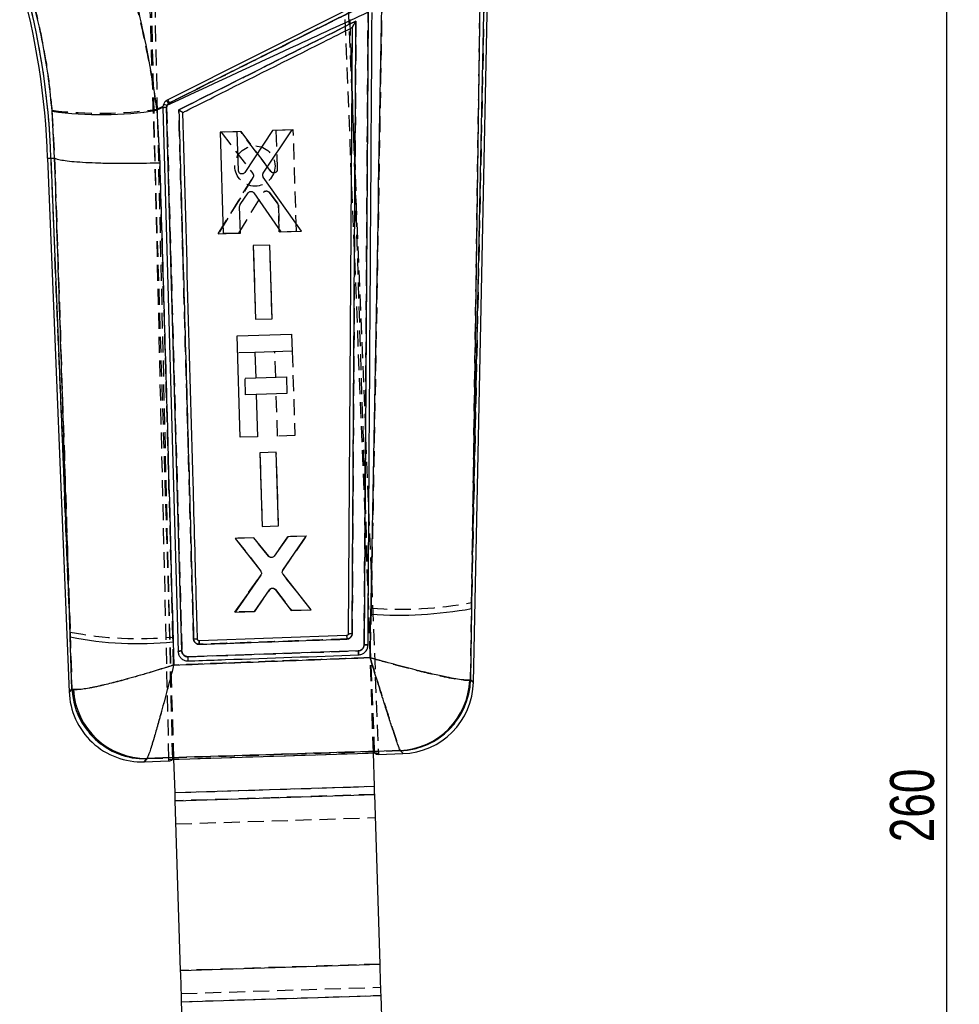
# Model space of a CAD drawing. Extents: x -800 to 11680, y 37 to 1082.
# Tile 7 of 17: x 171 to 246, y 218 to 296. Entities that reach past the tile are written whole.
import ezdxf

# ---------------------------------------------------------------- set-up
doc = ezdxf.new("R2010")
doc.units = 0
doc.linetypes.add('HIDDEN', pattern=[1.905, 1.27, -0.635])
doc.layers.get('0').update_dxf_attribs({"linetype": 'CONTINUOUS'})
doc.styles.add('SLDTEXTSTYLE0', font='TXT', dxfattribs={"width": 0.75})
doc.dimstyles.new('SLDDIMSTYLE1', dxfattribs={"dimtxt": 3.5, "dimasz": 3.302, "dimexe": 0, "dimexo": 0.0625, "dimgap": 0.875, "dimtad": 1, "dimdec": 0, "dimrnd": 1e-09, "dimzin": 12, "dimtxsty": 'SLDTEXTSTYLE0', "dimsah": 1, "dimcen": 0.09, "dimazin": 3, "dimtfac": 1, "dimtofl": 0, "dimtmove": 0, "dimatfit": 3, "dimtolj": 1, "dimtzin": 12})

# ---------------------------------------------------------------- blocks, each defined once
blk = doc.blocks.new('_D_3')
at = {"color": 179, "linetype": 'CONTINUOUS'}
for p, q in [((188.79, 338.09), (246.14, 338.09)), ((245.14, 78.259), (245.14, 338.09)), ((187.343, 78.259), (246.14, 78.259))]:
    blk.add_line(p, q, dxfattribs=at)
for points in [[(245.14, 338.09), (244.632, 334.788), (245.648, 334.788)], [(245.14, 78.259), (245.648, 81.561), (244.632, 81.561)]]:
    blk.add_solid(points, dxfattribs=at)
at = {"color": 179, "linetype": 'CONTINUOUS', "insert": (240.628, 230.608, 0.1), "char_height": 3.5, "attachment_point": 1, "rotation": 90, "style": 'SLDTEXTSTYLE0'}
blk.add_mtext('260', dxfattribs=at)

msp = doc.modelspace()

# ---------------------------------------------------------------- linework, layer by layer
at = {"color": 7, "linetype": 'HIDDEN'}
for p, q in [((183.547836, 237.21198), (181.462581, 326.926582)), ((183.249978, 237.20254), (181.196089, 326.74364)), ((199.618703, 237.720959), (196.526991, 314.814113)), ((196.82705, 314.186074), (199.916562, 237.730391)), ((183.649792, 237.215206), (181.529006, 304.177947)), ((199.516837, 237.717733), (197.396049, 304.680474)), ((208.398924, 301.050492), (207.335527, 249.684244)), ((183.289682, 289.475195), (183.225223, 289.43494)), ((173.942323, 288.880773), (174.151603, 285.074003)), ((182.289565, 288.966395), (182.783742, 289.213866)), ((188.969314, 287.17947), (187.402854, 287.130013)), ((187.402854, 287.130013), (189.916501, 283.842228)), ((191.369809, 283.994272), (188.969314, 287.17947)), ((188.969314, 287.17947), (191.369809, 283.994272)), ((193.141572, 287.311181), (191.768931, 287.267849)), ((191.768931, 287.267849), (191.867318, 284.169883)), ((193.397821, 279.245012), (193.141572, 287.311181)), ((175.38916, 247.33112), (173.864419, 285.063647)), ((174.151603, 285.074003), (174.152139, 285.073765)), ((189.932276, 283.530101), (187.172899, 279.048406)), ((187.172899, 279.048406), (189.932276, 283.530101)), ((188.802741, 279.099889), (190.762798, 282.323182)), ((191.21916, 282.350063), (191.900013, 281.475939)), ((191.900013, 281.475939), (191.21916, 282.350063)), ((191.957956, 281.315565), (192.025076, 279.201657)), ((192.025076, 279.201657), (191.957956, 281.315565)), ((187.172899, 279.048406), (188.802741, 279.099889)), ((188.802741, 279.099889), (187.172899, 279.048406)), ((192.025076, 279.201657), (193.397821, 279.245012)), ((191.273363, 278.146796), (189.960979, 278.105356)), ((189.960979, 278.105356), (190.147209, 272.239752)), ((191.459677, 272.281207), (191.273363, 278.146796)), ((190.147209, 272.239752), (191.459677, 272.281207)), ((191.748119, 267.637923), (191.68451, 269.646332)), ((193.057252, 269.689769), (193.269663, 262.983024)), ((190.08789, 269.595765), (188.716362, 269.552328)), ((189.305255, 267.560557), (190.151896, 267.587364)), ((189.34777, 266.218163), (189.305255, 267.560557)), ((190.19442, 266.244978), (189.34777, 266.218163)), ((191.896922, 262.93955), (191.790634, 266.29553)), ((193.269663, 262.983024), (191.896922, 262.93955)), ((191.795685, 261.655085), (190.483299, 261.613645)), ((190.483299, 261.613645), (190.669503, 255.747967)), ((191.981983, 255.789422), (191.795685, 261.655085)), ((190.669503, 255.747967), (191.981983, 255.789422)), ((190.000539, 254.845053), (188.524847, 254.79845)), ((188.524847, 254.79845), (190.555832, 252.214864)), ((191.171963, 253.377199), (190.000539, 254.845053)), ((192.690355, 254.930005), (191.615287, 253.392413)), ((192.326301, 252.240032), (194.196982, 254.977584)), ((194.196982, 254.977584), (192.690355, 254.930005)), ((190.565117, 251.886986), (188.500167, 248.926051)), ((188.500167, 248.926051), (190.565116, 251.886986)), ((194.56326, 249.117583), (192.338288, 251.912229)), ((190.096146, 248.976469), (191.279874, 250.708871)), ((191.727194, 250.723787), (193.02794, 249.06908)), ((207.252246, 243.529014), (207.335527, 249.684244)), ((188.500167, 248.926051), (190.096146, 248.976469)), ((190.096146, 248.976469), (188.500167, 248.926051)), ((193.02794, 249.06908), (194.56326, 249.117583)), ((199.334429, 249.234833), (199.255875, 245.302886)), ((175.38916, 247.33112), (175.534329, 242.781133)), ((183.627017, 244.710363), (183.570782, 246.940978)), ((184.775446, 245.370194), (198.319253, 245.845333)), ((207.252246, 243.529014), (207.187557, 243.512243)), ((175.641308, 242.75282), (175.534329, 242.781133)), ((183.649868, 237.212837), (199.618798, 237.71859)), ((201.650592, 237.89797), (201.668972, 237.884201)), ((181.478793, 237.250239), (181.508553, 237.272255)), ((183.734069, 234.554209), (199.601114, 235.056736)), ((199.621661, 234.407969), (183.754617, 233.905435)), ((183.812834, 232.067253), (199.679879, 232.56978)), ((200.049406, 220.902149), (184.182361, 220.399622)), ((184.240579, 218.561437), (200.107623, 219.063964)), ((184.261126, 217.912667), (200.128171, 218.415193))]:
    msp.add_line(p, q, dxfattribs=at)
at = {"color": 7, "linetype": 'CONTINUOUS'}
for p, q in [((207.325592, 249.204323), (208.398924, 301.050492)), ((207.475103, 243.326433), (208.670055, 301.047258)), ((208.000819, 297.654234), (207.325592, 249.204323)), ((199.098279, 296.683826), (198.78343, 246.323071)), ((197.833304, 295.465313), (197.524319, 247.192778)), ((197.833304, 295.465313), (197.833311, 295.466386)), ((183.066166, 289.101102), (183.089975, 289.249912)), ((174.154924, 285.074122), (173.952185, 288.805634)), ((182.772458, 289.102167), (182.294415, 288.879693)), ((182.294415, 288.879693), (182.514857, 284.679577)), ((182.772458, 289.102167), (182.772569, 289.06697)), ((182.772569, 289.06697), (183.975592, 245.803408)), ((184.276655, 245.838597), (183.066166, 289.101102)), ((188.689882, 287.170336), (187.31725, 287.12672)), ((187.31725, 287.12672), (187.571932, 279.060505)), ((188.787728, 284.072347), (188.689882, 287.170336)), ((191.489482, 287.259288), (189.295352, 283.928573)), ((190.755369, 283.868797), (193.055932, 287.309058)), ((193.055932, 287.309058), (191.489482, 287.259288)), ((173.593453, 285.053879), (173.864419, 285.063647)), ((173.593453, 285.053879), (175.310589, 242.560178)), ((173.864419, 285.063647), (174.154924, 285.074122)), ((173.864419, 285.063647), (175.404604, 246.948913)), ((174.15546, 285.073884), (174.154924, 285.074122)), ((193.79682, 279.258192), (190.759377, 283.556297)), ((188.925568, 281.381741), (189.549743, 282.297194)), ((190.006889, 282.299243), (192.166987, 279.206432)), ((188.94467, 279.104099), (188.87789, 281.218022)), ((187.571932, 279.060505), (188.94467, 279.104099)), ((192.166987, 279.206432), (193.79682, 279.258192)), ((191.273903, 278.146938), (189.961526, 278.105244)), ((189.961526, 278.105244), (190.146753, 272.239626)), ((191.459214, 272.281304), (191.273903, 278.146938)), ((190.146753, 272.239626), (191.459214, 272.281304)), ((188.673306, 270.911813), (193.014195, 271.049291)), ((188.928774, 262.845546), (188.673306, 270.911813)), ((193.014195, 271.049291), (193.057251, 269.689806)), ((193.057251, 269.689806), (190.089103, 269.595802)), ((190.089103, 269.595802), (190.152712, 267.587394)), ((190.152712, 267.587394), (192.595576, 267.66476)), ((192.595576, 267.66476), (192.638091, 266.322367)), ((192.638091, 266.322367), (190.195227, 266.245)), ((190.195227, 266.245), (190.301515, 262.88902)), ((190.301515, 262.88902), (188.928774, 262.845546)), ((191.796206, 261.655219), (190.483828, 261.613533)), ((190.483828, 261.613533), (190.669076, 255.74784)), ((191.981549, 255.789518), (191.796206, 261.655219)), ((190.669076, 255.74784), (191.981549, 255.789518)), ((190.016506, 254.845321), (188.509888, 254.797466)), ((188.509888, 254.797466), (190.550049, 252.18378)), ((191.186716, 253.378838), (190.016506, 254.845321)), ((192.706307, 254.93075), (191.630114, 253.391706)), ((192.318562, 252.270691), (194.18199, 254.977621)), ((194.18199, 254.977621), (192.706307, 254.93075)), ((190.558828, 251.855865), (188.515157, 248.926029)), ((194.57822, 249.118544), (192.330043, 251.942888)), ((190.05047, 248.974778), (191.243901, 250.708476)), ((191.691268, 250.721902), (192.982248, 249.067873)), ((188.515157, 248.926029), (190.05047, 248.974778)), ((192.982248, 249.067873), (194.57822, 249.118544)), ((199.252463, 245.303541), (199.320989, 248.752825)), ((207.325592, 249.204323), (207.249123, 243.531853)), ((175.537338, 242.784105), (175.404604, 246.948913)), ((197.391822, 247.057706), (185.662562, 246.643305)), ((197.524316, 247.192778), (197.524321, 247.193262)), ((183.582125, 246.557728), (183.62876, 244.712912)), ((185.523361, 246.757112), (185.521301, 246.77702)), ((198.318997, 245.845407), (184.775121, 245.370209)), ((207.249123, 243.531853), (207.18371, 243.514992)), ((175.537338, 242.784105), (175.644614, 242.755935)), ((183.249978, 237.20254), (199.916562, 237.730391)), ((199.601114, 235.056736), (199.516837, 237.717733)), ((199.618798, 237.71859), (199.618703, 237.720959)), ((199.920377, 237.601705), (201.873984, 237.663582)), ((201.666098, 237.887293), (201.647511, 237.901226)), ((181.274513, 237.011172), (183.254313, 237.073876)), ((181.511385, 237.275593), (181.481541, 237.25345)), ((183.547891, 237.209603), (183.547836, 237.21198)), ((183.547891, 237.209603), (183.649868, 237.212837)), ((183.734069, 234.554209), (183.649792, 237.215206)), ((183.734069, 234.554209), (199.601114, 235.056736)), ((183.754617, 233.905435), (199.621661, 234.407969)), ((200.049406, 220.902149), (199.621661, 234.407969)), ((184.182361, 220.399622), (183.754617, 233.905435)), ((184.182361, 220.399622), (200.049406, 220.902149)), ((184.261126, 217.912667), (200.128171, 218.415193)), ((184.652072, 205.568742), (184.261126, 217.912667)), ((200.519117, 206.071269), (200.128171, 218.415193))]:
    msp.add_line(p, q, dxfattribs=at)
at = {"color": 7, "linetype": 'CONTINUOUS', "flags": 128}
for points in [[(183.975602, 245.803088), (183.976652, 245.783605), (183.977702, 245.764121)], [(199.916562, 237.730391), (199.919439, 237.659201), (199.921172, 237.616316), (199.92176, 237.601757)], [(183.25293, 237.073831), (183.252596, 237.088405), (183.251612, 237.131313), (183.249978, 237.20254)], [(183.754617, 233.905435), (183.752191, 233.982019), (183.749709, 234.060399), (183.747178, 234.140314), (183.744606, 234.221533), (183.742001, 234.303787), (183.739371, 234.386824), (183.736724, 234.470382), (183.734069, 234.554209)], [(199.621661, 234.407969), (199.619236, 234.484546), (199.616753, 234.562926), (199.614222, 234.642841), (199.61165, 234.72406), (199.609045, 234.806314), (199.606415, 234.889351), (199.603768, 234.972909), (199.601114, 235.056736)], [(184.261126, 217.912667), (184.250949, 218.233991), (184.240804, 218.554311), (184.230723, 218.872625), (184.220737, 219.187938), (184.210877, 219.499257), (184.201174, 219.805613), (184.191659, 220.10605), (184.182361, 220.399622)], [(200.128171, 218.415193), (200.117993, 218.736518), (200.107848, 219.056841), (200.097768, 219.375152), (200.087781, 219.690464), (200.077921, 220.001783), (200.068219, 220.30814), (200.058703, 220.608577), (200.049406, 220.902149)]]:
    msp.add_lwpolyline(points, dxfattribs=at)
at = {"color": 8, "linetype": 'CONTINUOUS', "flags": 128}
for points in [[(207.249123, 243.531853), (207.449633, 243.349589), (207.475103, 243.326433)], [(175.310589, 242.560178), (175.336133, 242.585398), (175.537338, 242.784105)], [(201.873984, 237.663582), (201.850552, 237.688795), (201.666098, 237.887293)], [(181.481541, 237.25345), (181.297835, 237.038463), (181.274513, 237.011172)]]:
    msp.add_lwpolyline(points, dxfattribs=at)
at = {"color": 7, "linetype": 'HIDDEN', "flags": 128}
for points in [[(207.475103, 243.326433), (207.450674, 243.348643), (207.252246, 243.529014)], [(175.534329, 242.781133), (175.335128, 242.584407), (175.310589, 242.560178)], [(201.668972, 237.884201), (201.851512, 237.687767), (201.873984, 237.663582)], [(181.274513, 237.011172), (181.296918, 237.037391), (181.478793, 237.250239)]]:
    msp.add_lwpolyline(points, dxfattribs=at)
at = {"color": 7, "linetype": 'HIDDEN'}
msp.add_circle((190.095633, 284.43923), 1.6, dxfattribs=at)
at = {"color": 7, "linetype": 'CONTINUOUS'}
for centre, radius, start, end in [((114.258445, 283.174372), 59.364769, 1.81508289, 15.81401694), ((114.258445, 283.174372), 59.635908, 1.81544237, 15.81401694), ((182.669129, 288.28171), 1.055712, 66.5069855, 82.09841658), ((173.166784, 284.467098), 11.294183, 26.31926217, 27.72710423), ((177.871477, 317.208848), 28.672346, 262.14350511, 278.87376333), ((183.019189, 288.225371), 0.876989, 86.92941731, 106.33252794), ((201.458097, 282.046585), 33.362279, 266.32725407, 280.12941417), ((180.797215, 274.009623), 27.592794, 258.72983562, 275.79266275), ((204.630363, 247.122683), 7.238833, 180.51436017, 182.73739212), ((201.361607, 243.719914), 5.825708, 272.81298747, 357.98417973), ((201.441159, 243.69314), 5.810203, 272.21873152, 358.40930675), ((201.690843, 243.446181), 5.7855, 271.39071076, 359.13048042), ((181.091371, 242.793772), 5.7855, 181.94034078, 272.09227112), ((181.341902, 243.063034), 5.811262, 182.75113595, 271.37690015), ((181.465712, 243.107094), 5.83168, 183.45220135, 270.44874257)]:
    msp.add_arc(centre, radius, start, end, dxfattribs=at)
at = {"color": 7, "linetype": 'HIDDEN'}
for centre, radius, start, end in [((114.258445, 283.174372), 59.635908, 1.81544237, 15.81401694), ((180.789288, 287.655383), 3.016721, 36.14975734, 41.42389424), ((171.998239, 283.881173), 12.601181, 26.35479985, 27.61328533), ((177.804812, 319.255663), 30.619484, 262.7531286, 278.4222564), ((183.019099, 288.224516), 0.877785, 86.94023593, 106.31116499), ((191.000937, 282.175915), 0.279997, 112.61822715, 148.26663176), ((191.682894, 281.306843), 0.275201, 1.81687495, 37.91251205), ((191.510261, 250.547779), 0.28112, 106.49358454, 145.03781494), ((201.591354, 280.502145), 31.348661, 265.87145801, 280.55824875), ((180.870468, 276.295994), 29.478953, 259.28407404, 275.25574223), ((207.878969, 247.213792), 10.488308, 180.85274155, 182.38742945), ((201.365972, 243.716167), 5.825155, 272.80060827, 357.99380755), ((201.444612, 243.689725), 5.809857, 272.2131477, 358.41490046), ((181.338563, 243.05945), 5.810904, 182.7452747, 271.38280937), ((181.461894, 243.10319), 5.831122, 183.4447593, 270.45847645)]:
    msp.add_arc(centre, radius, start, end, dxfattribs=at)
at = {"color": 7, "linetype": 'CONTINUOUS'}
for centre, major_axis, start_param, end_param in [((197.043339, 308.799315), (-2.880091, 71.197497), 3.08141312, 3.141257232), ((181.620284, 308.310849), (-1.630975, 71.237058), 3.141928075, 3.201772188)]:
    msp.add_ellipse(centre, major_axis=major_axis, ratio=0.069924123, start_param=start_param, end_param=end_param, dxfattribs=at)
at = {"color": 7, "linetype": 'HIDDEN'}
for points, knots in [([(182.289565, 288.966395), (182.112192, 290.11348), (181.757453, 292.4076), (181.03068, 295.854379), (180.171226, 299.293141), (179.475917, 301.54488), (179.128265, 302.67074)], [0, 0, 0, 0, 0.246889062, 0.493767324, 0.746885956, 1, 1, 1, 1]), ([(171.985728, 299.208097), (172.217042, 298.386354), (172.679678, 296.742842), (173.229395, 294.175258), (173.671147, 291.548868), (173.851928, 289.770167), (173.942323, 288.880773)], [0, 0, 0, 0, 0.245832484, 0.491672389, 0.745823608, 1, 1, 1, 1]), ([(200.205865, 297.936879), (200.012466, 286.493093), (199.73812, 270.259449), (199.426403, 254.024945), (199.334429, 249.234833)], [0, 0, 0, 0, 0.704942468, 1, 1, 1, 1]), ([(207.335527, 249.684244), (207.402756, 254.476443), (207.630583, 270.716447), (207.856585, 286.954903), (208.015897, 298.401617)], [0, 0, 0, 0, 0.295086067, 1, 1, 1, 1]), ([(183.225223, 289.43494), (187.342437, 291.496368), (192.479972, 294.068656), (197.617535, 296.640925), (198.637862, 297.151782)], [0, 0, 0, 0, 0.801398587, 1, 1, 1, 1]), ([(198.510311, 297.112204), (195.973555, 295.839325), (190.900046, 293.293568), (185.826469, 290.747986), (183.289682, 289.475195)], [0, 0, 0, 0, 0.500000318, 1, 1, 1, 1]), ([(198.783408, 246.323146), (198.836559, 254.727589), (198.942859, 271.536417), (199.04659, 288.343407), (199.098455, 296.746872)], [0, 0, 0, 0, 0.500001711, 1, 1, 1, 1]), ([(184.03491, 288.910329), (186.338503, 290.066135), (191.037071, 292.423597), (195.735578, 294.781215), (198.130522, 295.982949)], [0, 0, 0, 0, 0.490275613, 1, 1, 1, 1]), ([(198.130522, 295.982949), (198.079787, 287.764629), (197.979435, 271.509103), (197.876716, 255.252177), (197.825928, 247.21428)], [0, 0, 0, 0, 0.505570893, 1, 1, 1, 1]), ([(198.130522, 295.982949), (198.129867, 295.981897), (198.088505, 295.915409), (198.009945, 295.787186), (197.916769, 295.62921), (197.861649, 295.529771), (197.837222, 295.481205), (197.834509, 295.470945), (197.833311, 295.466416)], [0, 0, 0, 0, 0.005314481, 0.33557418, 0.640498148, 0.809009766, 0.915695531, 1, 1, 1, 1]), ([(183.225223, 289.43494), (183.198054, 289.410417), (183.136924, 289.355244), (183.075832, 289.238028), (183.069246, 289.146709), (183.065953, 289.101049)], [0, 0, 0, 0, 0.285724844, 0.642864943, 1, 1, 1, 1]), ([(183.065953, 289.101049), (183.268163, 281.88989), (183.672576, 267.467781), (184.075263, 253.04842), (184.276604, 245.838843)], [0, 0, 0, 0, 0.500007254, 1, 1, 1, 1]), ([(184.03491, 288.910329), (184.035966, 288.909704), (184.043083, 288.905486), (184.08593, 288.879889), (184.158937, 288.835467), (184.244374, 288.781426), (184.306298, 288.740277), (184.345619, 288.711979), (184.352244, 288.70453), (184.355339, 288.70105)], [0, 0, 0, 0, 0.00708982, 0.047796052, 0.287838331, 0.495429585, 0.676735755, 0.84898481, 1, 1, 1, 1]), ([(185.213405, 246.794336), (185.018559, 253.772056), (184.626573, 267.809652), (184.232899, 281.849381), (184.03491, 288.910329)], [0, 0, 0, 0, 0.4970737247, 1, 1, 1, 1]), ([(174.152139, 285.073765), (174.376133, 278.259256), (174.789707, 265.677232), (175.200743, 253.097558), (175.38916, 247.33112)], [0, 0, 0, 0, 0.541606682, 1, 1, 1, 1]), ([(183.570782, 246.940978), (183.41882, 252.71363), (183.087678, 265.292862), (182.717299, 277.873453), (182.516888, 284.680769)], [0, 0, 0, 0, 0.45890334, 1, 1, 1, 1]), ([(189.916501, 283.842228), (189.932977, 283.815473), (189.965926, 283.761965), (189.97773, 283.666986), (189.963262, 283.587464), (189.940347, 283.545043), (189.932276, 283.530101)], [0, 0, 0, 0, 0.282129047, 0.564227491, 0.846502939, 1, 1, 1, 1]), ([(191.675564, 283.897795), (191.645222, 283.891118), (191.584539, 283.877765), (191.491948, 283.89751), (191.418081, 283.938729), (191.383807, 283.978165), (191.369809, 283.994272)], [0, 0, 0, 0, 0.270674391, 0.541327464, 0.812663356, 1, 1, 1, 1]), ([(191.867318, 284.169883), (191.865147, 284.138426), (191.860804, 284.075509), (191.814977, 283.991184), (191.750929, 283.928873), (191.698744, 283.907354), (191.675564, 283.897795)], [0, 0, 0, 0, 0.263731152, 0.527493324, 0.79011198, 1, 1, 1, 1]), ([(190.893253, 282.434374), (190.92324, 282.443583), (190.983214, 282.462), (191.077954, 282.449701), (191.160777, 282.412102), (191.200686, 282.369695), (191.21916, 282.350063)], [0, 0, 0, 0, 0.2587251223, 0.5174362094, 0.7766040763, 1, 1, 1, 1]), ([(191.444189, 253.280737), (191.412602, 253.27758), (191.349432, 253.271268), (191.257615, 253.30223), (191.200853, 253.343932), (191.176097, 253.372445), (191.171968, 253.377199)], [0, 0, 0, 0, 0.312166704, 0.624300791, 0.937352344, 1, 1, 1, 1]), ([(191.430448, 250.817329), (191.4613, 250.823226), (191.523001, 250.83502), (191.616065, 250.812487), (191.684787, 250.771401), (191.716358, 250.735954), (191.727194, 250.723787)], [0, 0, 0, 0, 0.2836299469, 0.5672421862, 0.851460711, 1, 1, 1, 1]), ([(197.825928, 247.21428), (197.824342, 247.188441), (197.819726, 247.11324), (197.774141, 246.993758), (197.678438, 246.878192), (197.548775, 246.797051), (197.449546, 246.783623), (197.399764, 246.776886)], [0, 0, 0, 0, 0.115653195, 0.336593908, 0.557296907, 0.777904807, 1, 1, 1, 1]), ([(197.524321, 247.193262), (197.528868, 247.196246), (197.537962, 247.202213), (197.607579, 247.209359), (197.707145, 247.214024), (197.786334, 247.214195), (197.825928, 247.21428)], [0, 0, 0, 0, 0.25000158, 0.500000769, 0.749999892, 1, 1, 1, 1]), ([(185.665022, 246.365227), (185.615147, 246.369162), (185.515393, 246.377034), (185.381244, 246.45058), (185.278825, 246.560684), (185.223835, 246.682587), (185.216312, 246.763191), (185.213405, 246.794336)], [0, 0, 0, 0, 0.215729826, 0.431474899, 0.647462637, 0.863783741, 1, 1, 1, 1]), ([(185.662562, 246.64332), (185.66228, 246.639231), (185.661716, 246.631054), (185.662006, 246.567884), (185.663081, 246.476759), (185.664376, 246.40237), (185.665023, 246.365175)], [0, 0, 0, 0, 0.249999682, 0.49999175, 0.749993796, 1, 1, 1, 1]), ([(197.399764, 246.776894), (197.196894, 246.769771), (196.182541, 246.734156), (192.270946, 246.59686), (188.562247, 246.466787), (185.665024, 246.365175)], [0, 0, 0, 0, 0.051863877, 0.259319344, 1, 1, 1, 1]), ([(198.319253, 245.845325), (198.355141, 245.849086), (198.444951, 245.858497), (198.578653, 245.921963), (198.696717, 246.036061), (198.769898, 246.176715), (198.779156, 246.276999), (198.783416, 246.323146)], [0, 0, 0, 0, 0.1470997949, 0.3681102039, 0.5894781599, 0.8110954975, 1, 1, 1, 1]), ([(198.783419, 246.323422), (198.823589, 246.322762), (198.90393, 246.321442), (199.005572, 246.315245), (199.075962, 246.30705), (199.085722, 246.300966), (199.090527, 246.29797)], [0, 0, 0, 0, 0.251897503, 0.503797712, 0.755696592, 1, 1, 1, 1]), ([(183.975598, 245.803252), (183.980025, 245.806879), (183.98888, 245.814134), (184.058284, 245.825037), (184.157763, 245.834198), (184.236987, 245.837399), (184.276599, 245.839)], [0, 0, 0, 0, 0.2499984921, 0.4999992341, 0.7499996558, 1, 1, 1, 1]), ([(184.276604, 245.838843), (184.28147, 245.794708), (184.29229, 245.696573), (184.365608, 245.558384), (184.484385, 245.445401), (184.628029, 245.377944), (184.728882, 245.372647), (184.775445, 245.370202)], [0, 0, 0, 0, 0.175182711, 0.389518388, 0.603363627, 0.816877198, 1, 1, 1, 1]), ([(198.319746, 245.845348), (198.320477, 245.824425), (198.321939, 245.782578), (198.324176, 245.721213), (198.326324, 245.664172), (198.328307, 245.613807), (198.330034, 245.572191), (198.331431, 245.54133), (198.33233, 245.524164), (198.332661, 245.520221), (198.332787, 245.518722)], [0, 0, 0, 0, 0.13132971, 0.262670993, 0.394026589, 0.525361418, 0.656710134, 0.788051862, 0.919392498, 1, 1, 1, 1]), ([(183.627017, 244.710363), (183.621126, 244.708463), (182.965191, 244.49691), (181.686608, 244.099161), (180.017404, 243.618798), (178.644251, 243.256992), (177.40027, 242.963476), (176.239702, 242.741804), (175.846519, 242.749042), (175.641308, 242.75282)], [0, 0, 0, 0, 0.001604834, 0.178681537, 0.346563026, 0.479529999, 0.612466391, 0.797738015, 1, 1, 1, 1]), ([(183.627017, 244.710363), (183.625493, 244.704386), (183.455781, 244.038678), (183.123782, 242.756838), (182.687066, 241.125428), (182.324962, 239.819361), (181.993987, 238.673086), (181.680724, 237.659856), (181.567596, 237.405175), (181.508553, 237.272255)], [0, 0, 0, 0, 0.00160459, 0.178687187, 0.346568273, 0.479537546, 0.612476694, 0.797748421, 1, 1, 1, 1]), ([(199.255875, 245.302886), (196.638026, 245.205242), (191.428267, 245.010922), (186.218788, 244.810216), (183.627017, 244.710363)], [0, 0, 0, 0, 0.502489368, 1, 1, 1, 1]), ([(199.255875, 245.302886), (199.257697, 245.296985), (199.453431, 244.663371), (199.833716, 243.439791), (200.32812, 241.869351), (200.734611, 240.595678), (201.128611, 239.380503), (201.491263, 238.294783), (201.597947, 238.029083), (201.650592, 237.89797)], [0, 0, 0, 0, 0.00159145, 0.17088132, 0.331879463, 0.459852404, 0.587800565, 0.796595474, 1, 1, 1, 1]), ([(199.255875, 245.302886), (199.261823, 245.301167), (199.900448, 245.116637), (201.144019, 244.768553), (202.767578, 244.343043), (204.108381, 244.016721), (205.414455, 243.726285), (206.627533, 243.502786), (207.002517, 243.509118), (207.187557, 243.512243)], [0, 0, 0, 0, 0.001591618, 0.170880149, 0.331878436, 0.459851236, 0.587799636, 0.796594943, 1, 1, 1, 1]), ([(181.508553, 237.272255), (184.867821, 237.376297), (191.581802, 237.584239), (198.295847, 237.79344), (201.650592, 237.89797)], [0, 0, 0, 0, 0.500339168, 1, 1, 1, 1])]:
    msp.add_open_spline(points, degree=3, knots=knots, dxfattribs=at)
at = {"color": 7, "linetype": 'CONTINUOUS'}
for points, knots in [([(179.2608, 302.424021), (179.5875, 301.337837), (180.240904, 299.165457), (181.064576, 295.796828), (181.772602, 292.363848), (182.120475, 290.041094), (182.294415, 288.879693)], [0, 0, 0, 0, 0.246887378, 0.493777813, 0.746883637, 1, 1, 1, 1]), ([(173.952185, 288.805634), (173.86765, 289.653619), (173.698587, 291.349518), (173.280652, 293.910212), (172.747011, 296.47103), (172.283202, 298.146232), (172.051301, 298.98382)], [0, 0, 0, 0, 0.246010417, 0.492000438, 0.746004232, 1, 1, 1, 1]), ([(198.384119, 297.360592), (195.847458, 296.087436), (190.774134, 293.541125), (185.700776, 290.994935), (183.164097, 289.721839)], [0, 0, 0, 0, 0.499999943, 1, 1, 1, 1]), ([(183.290183, 289.474629), (185.827177, 290.746977), (190.901169, 293.291675), (195.975114, 295.836519), (198.512088, 297.108941)], [0, 0, 0, 0, 0.499999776, 1, 1, 1, 1]), ([(199.320989, 248.752825), (199.336959, 249.573758), (199.651035, 265.719017), (199.92399, 281.863252), (200.183067, 297.186606)], [0, 0, 0, 0, 0.050846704, 1, 1, 1, 1]), ([(199.098279, 296.683826), (197.111796, 295.762757), (191.774243, 293.287904), (186.439365, 290.807304), (183.089975, 289.249912)], [0, 0, 0, 0, 0.372171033, 1, 1, 1, 1]), ([(199.090519, 246.298164), (199.091846, 246.500572), (199.098481, 247.512604), (199.126295, 251.763099), (199.234305, 268.348581), (199.333714, 284.12275), (199.412717, 296.658896)], [0, 0, 0, 0, 0.0120562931, 0.0602811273, 0.2531807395, 1, 1, 1, 1]), ([(198.130733, 295.983054), (195.735716, 294.781274), (191.037209, 292.423641), (186.338641, 290.066165), (184.035121, 288.910389)], [0, 0, 0, 0, 0.509739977, 1, 1, 1, 1]), ([(197.825955, 247.214362), (197.876773, 255.252249), (197.979554, 271.509224), (198.079967, 287.764715), (198.130733, 295.983054)], [0, 0, 0, 0, 0.494426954, 1, 1, 1, 1]), ([(197.833311, 295.466386), (197.834506, 295.470901), (197.837213, 295.481127), (197.861594, 295.529531), (197.916585, 295.628707), (198.009829, 295.786745), (198.088495, 295.915189), (198.130078, 295.982001), (198.130733, 295.983054)], [0, 0, 0, 0, 0.0842101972, 0.1906900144, 0.3587668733, 0.662836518, 0.9946862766, 1, 1, 1, 1]), ([(184.355347, 288.70105), (184.45078, 288.748945), (185.271929, 289.161055), (188.995963, 291.029993), (193.393175, 293.236867), (197.064668, 295.079544), (197.833304, 295.465313)], [0, 0, 0, 0, 0.021241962, 0.18277604, 0.828912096, 1, 1, 1, 1]), ([(183.164097, 289.721839), (183.09634, 289.679094), (182.960827, 289.593606), (182.826327, 289.389642), (182.777617, 289.216854), (182.773257, 289.119939), (182.772458, 289.102167)], [0, 0, 0, 0, 0.309934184, 0.619858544, 0.930292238, 1, 1, 1, 1]), ([(183.089975, 289.249912), (183.09433, 289.260912), (183.115289, 289.313854), (183.174335, 289.40161), (183.251548, 289.450277), (183.290183, 289.474629)], [0, 0, 0, 0, 0.11585895, 0.557611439, 1, 1, 1, 1]), ([(184.035121, 288.910389), (184.036177, 288.909761), (184.043184, 288.905591), (184.085957, 288.880083), (184.158873, 288.835681), (184.244338, 288.781594), (184.306282, 288.740402), (184.345647, 288.712024), (184.352256, 288.704548), (184.355347, 288.70105)], [0, 0, 0, 0, 0.007096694, 0.047103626, 0.287223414, 0.494904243, 0.676265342, 0.848547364, 1, 1, 1, 1]), ([(184.035121, 288.910389), (184.233087, 281.849449), (184.626714, 267.809743), (185.018637, 253.772104), (185.213451, 246.794365)], [0, 0, 0, 0, 0.502926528, 1, 1, 1, 1]), ([(185.521301, 246.77702), (185.518042, 246.894824), (185.492416, 247.821242), (185.37727, 251.982168), (184.993326, 265.838237), (184.629201, 278.88715), (184.355347, 288.70105)], [0, 0, 0, 0, 0.008430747, 0.066300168, 0.297777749, 1, 1, 1, 1]), ([(175.404604, 246.948913), (175.208659, 252.947278), (174.793564, 265.65441), (174.375944, 278.363882), (174.15546, 285.073884)], [0, 0, 0, 0, 0.472047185, 1, 1, 1, 1]), ([(182.514857, 284.679577), (182.447535, 284.677502), (182.001831, 284.663767), (181.098406, 284.64283), (179.832545, 284.630512), (178.557711, 284.638126), (177.389459, 284.66686), (176.356358, 284.715078), (175.49248, 284.782166), (174.820676, 284.865648), (174.346978, 284.963032), (174.219299, 285.036933), (174.15546, 285.073884)], [0, 0, 0, 0, 0.016456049, 0.108947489, 0.220330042, 0.331712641, 0.443094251, 0.554475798, 0.665856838, 0.777237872, 0.888618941, 1, 1, 1, 1]), ([(182.514857, 284.679577), (182.712741, 277.976965), (183.087923, 265.269027), (183.423529, 252.562424), (183.582125, 246.557728)], [0, 0, 0, 0, 0.527435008, 1, 1, 1, 1]), ([(188.996316, 283.81294), (188.966884, 283.823563), (188.908025, 283.844808), (188.839983, 283.91143), (188.79725, 283.990106), (188.790692, 284.046746), (188.787728, 284.072347)], [0, 0, 0, 0, 0.260961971, 0.521888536, 0.783891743, 1, 1, 1, 1]), ([(189.295353, 283.928573), (189.27565, 283.904288), (189.236242, 283.855713), (189.151011, 283.813205), (189.067679, 283.799649), (189.016771, 283.80913), (188.996316, 283.81294)], [0, 0, 0, 0, 0.272819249, 0.545680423, 0.817442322, 1, 1, 1, 1]), ([(190.759377, 283.556297), (190.743938, 283.583556), (190.713059, 283.638071), (190.704796, 283.733243), (190.722154, 283.812284), (190.746674, 283.854003), (190.755369, 283.868797)], [0, 0, 0, 0, 0.281515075, 0.563018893, 0.845044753, 1, 1, 1, 1]), ([(189.549743, 282.297194), (189.570217, 282.321238), (189.611167, 282.36933), (189.698196, 282.41014), (189.788105, 282.422723), (189.844077, 282.408471), (189.869662, 282.401957)], [0, 0, 0, 0, 0.26074991, 0.521531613, 0.781293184, 1, 1, 1, 1]), ([(189.869662, 282.401957), (189.898814, 282.388983), (189.952556, 282.365066), (189.989835, 282.319906), (190.006892, 282.299243)], [0, 0, 0, 0, 0.542458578, 1, 1, 1, 1]), ([(188.87789, 281.218022), (188.879624, 281.249312), (188.882859, 281.307677), (188.912034, 281.358271), (188.925568, 281.381741)], [0, 0, 0, 0, 0.536094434, 1, 1, 1, 1]), ([(191.364538, 253.278211), (191.33372, 253.285807), (191.272087, 253.300999), (191.215534, 253.345125), (191.190929, 253.37391), (191.186716, 253.378838)], [0, 0, 0, 0, 0.4532157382, 0.9063889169, 1, 1, 1, 1]), ([(191.630109, 253.391713), (191.609025, 253.368033), (191.566447, 253.320214), (191.477174, 253.28061), (191.407051, 253.273309), (191.370145, 253.277564), (191.364538, 253.278211)], [0, 0, 0, 0, 0.312401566, 0.630870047, 0.943916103, 1, 1, 1, 1]), ([(190.550048, 252.18378), (190.566783, 252.157261), (190.600252, 252.104226), (190.613009, 252.009567), (190.598565, 251.923338), (190.570747, 251.876102), (190.558829, 251.855865)], [0, 0, 0, 0, 0.266370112, 0.532708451, 0.799798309, 1, 1, 1, 1]), ([(192.330043, 251.942888), (192.313087, 251.969165), (192.279174, 252.021718), (192.265498, 252.115985), (192.279076, 252.202485), (192.306648, 252.250111), (192.318563, 252.270691)], [0, 0, 0, 0, 0.265555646, 0.531096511, 0.797381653, 1, 1, 1, 1]), ([(191.243901, 250.708476), (191.264487, 250.732453), (191.305661, 250.780411), (191.393023, 250.820968), (191.472263, 250.831373), (191.518599, 250.823316), (191.534132, 250.820614)], [0, 0, 0, 0, 0.285872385, 0.571782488, 0.856445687, 1, 1, 1, 1]), ([(191.534133, 250.820614), (191.56459, 250.810796), (191.625394, 250.791194), (191.669337, 250.744971), (191.691268, 250.721902)], [0, 0, 0, 0, 0.500903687, 1, 1, 1, 1]), ([(197.524319, 247.192778), (197.52264, 247.177678), (197.519255, 247.14724), (197.495401, 247.106678), (197.460318, 247.075942), (197.423445, 247.060605), (197.399948, 247.058445), (197.391822, 247.057699)], [0, 0, 0, 0, 0.217735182, 0.438905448, 0.660422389, 0.882574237, 1, 1, 1, 1]), ([(197.399791, 246.776968), (197.451355, 246.784112), (197.550621, 246.797863), (197.679575, 246.879655), (197.774171, 246.993832), (197.819751, 247.113317), (197.824369, 247.188521), (197.825955, 247.214362)], [0, 0, 0, 0, 0.229957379, 0.442691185, 0.663387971, 0.884333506, 1, 1, 1, 1]), ([(197.524321, 247.193262), (197.528869, 247.196256), (197.537964, 247.202245), (197.607589, 247.20941), (197.707164, 247.214103), (197.786358, 247.214276), (197.825955, 247.214362)], [0, 0, 0, 0, 0.2499997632, 0.5000003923, 0.7500009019, 1, 1, 1, 1]), ([(185.213451, 246.794365), (185.25361, 246.795134), (185.333928, 246.796671), (185.435721, 246.793457), (185.506339, 246.786778), (185.516367, 246.780238), (185.521301, 246.77702)], [0, 0, 0, 0, 0.251988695, 0.503977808, 0.755967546, 1, 1, 1, 1]), ([(185.213451, 246.794365), (185.216358, 246.763216), (185.22388, 246.682609), (185.278874, 246.560703), (185.38129, 246.45062), (185.516896, 246.376233), (185.618392, 246.369033), (185.669945, 246.365376)], [0, 0, 0, 0, 0.1352953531, 0.3501090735, 0.5645914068, 0.7788390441, 1, 1, 1, 1]), ([(185.662562, 246.64332), (185.646898, 246.64455), (185.615569, 246.64701), (185.573495, 246.670076), (185.541375, 246.704572), (185.527467, 246.736314), (185.523919, 246.754285), (185.523361, 246.757112)], [0, 0, 0, 0, 0.239253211, 0.478511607, 0.717395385, 0.955532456, 1, 1, 1, 1]), ([(185.669945, 246.365376), (185.668691, 246.402546), (185.666183, 246.476884), (185.663538, 246.567933), (185.662087, 246.631057), (185.662404, 246.639222), (185.662562, 246.643305)], [0, 0, 0, 0, 0.250006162, 0.499999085, 0.749999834, 1, 1, 1, 1]), ([(185.669945, 246.365376), (185.872814, 246.372491), (186.887158, 246.408068), (190.797092, 246.545189), (194.504182, 246.675322), (197.399791, 246.776968)], [0, 0, 0, 0, 0.051885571, 0.259427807, 1, 1, 1, 1]), ([(198.783439, 246.323071), (198.780704, 246.286793), (198.773903, 246.196591), (198.714084, 246.06126), (198.6036, 245.94042), (198.465224, 245.863281), (198.365175, 245.851041), (198.318997, 245.845392)], [0, 0, 0, 0, 0.148694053, 0.36971528, 0.59040336, 0.81094954, 1, 1, 1, 1]), ([(198.333177, 245.518737), (198.421254, 245.530781), (198.597392, 245.554868), (198.827825, 245.699073), (198.998262, 245.904855), (199.079513, 246.117713), (199.087705, 246.251749), (199.090526, 246.297896)], [0, 0, 0, 0, 0.2209600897, 0.4418778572, 0.6627849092, 0.8838997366, 1, 1, 1, 1]), ([(199.090526, 246.297896), (199.085722, 246.300902), (199.075966, 246.307006), (199.00558, 246.315224), (198.903945, 246.321437), (198.823609, 246.32276), (198.783442, 246.323422)], [0, 0, 0, 0, 0.244327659, 0.496217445, 0.748109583, 1, 1, 1, 1]), ([(184.276647, 245.838888), (184.23703, 245.837288), (184.157798, 245.834089), (184.058303, 245.824914), (183.988886, 245.814019), (183.980029, 245.806752), (183.975601, 245.803118)], [0, 0, 0, 0, 0.249999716, 0.499999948, 0.750000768, 1, 1, 1, 1]), ([(183.977702, 245.764121), (183.993362, 245.676584), (184.024682, 245.501514), (184.179013, 245.277201), (184.392784, 245.11564), (184.609263, 245.043937), (184.743384, 245.041395), (184.789105, 245.040529)], [0, 0, 0, 0, 0.221584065, 0.443153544, 0.664555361, 0.885647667, 1, 1, 1, 1]), ([(184.775121, 245.370217), (184.737517, 245.371639), (184.64553, 245.375118), (184.506475, 245.431238), (184.381368, 245.538427), (184.296413, 245.680198), (184.283144, 245.78658), (184.276655, 245.838597)], [0, 0, 0, 0, 0.148307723, 0.362795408, 0.577753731, 0.793533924, 1, 1, 1, 1]), ([(184.789147, 245.040529), (184.788973, 245.042003), (184.788487, 245.046123), (184.787383, 245.063123), (184.785771, 245.094389), (184.783878, 245.136518), (184.781781, 245.187467), (184.779563, 245.245098), (184.777298, 245.307027), (184.775847, 245.349153), (184.775121, 245.370217)], [0, 0, 0, 0, 0.073776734, 0.206097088, 0.338411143, 0.470732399, 0.603040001, 0.73535979, 0.867678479, 1, 1, 1, 1]), ([(184.789105, 245.040521), (184.964808, 245.046778), (185.951976, 245.081931), (190.466613, 245.242374), (194.805638, 245.394814), (198.333177, 245.518744)], [0, 0, 0, 0, 0.038918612, 0.218660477, 1, 1, 1, 1]), ([(198.333214, 245.518744), (198.333058, 245.520243), (198.332646, 245.524188), (198.331612, 245.541343), (198.330063, 245.572214), (198.32818, 245.613829), (198.326045, 245.664207), (198.323739, 245.721252), (198.321347, 245.782627), (198.31978, 245.82448), (198.318997, 245.845407)], [0, 0, 0, 0, 0.080450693, 0.211811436, 0.343178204, 0.474537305, 0.605904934, 0.73726597, 0.86862827, 1, 1, 1, 1]), ([(183.62876, 244.712912), (183.622868, 244.711012), (182.968219, 244.499878), (181.69203, 244.102981), (180.02456, 243.623082), (178.651285, 243.261171), (177.406082, 242.9673), (176.244215, 242.745248), (175.850244, 242.75227), (175.644614, 242.755935)], [0, 0, 0, 0, 0.001605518, 0.178402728, 0.346054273, 0.479146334, 0.61220759, 0.797595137, 1, 1, 1, 1]), ([(183.62876, 244.712912), (183.627236, 244.706934), (183.457842, 244.042541), (183.126484, 242.763117), (182.690277, 241.133266), (182.328235, 239.826888), (181.997061, 238.679269), (181.683636, 237.66457), (181.570457, 237.408988), (181.511385, 237.275593)], [0, 0, 0, 0, 0.0016052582, 0.1784082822, 0.3460595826, 0.4791537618, 0.6122173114, 0.7976051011, 1, 1, 1, 1]), ([(183.62876, 244.712912), (186.219787, 244.812409), (191.427552, 245.012392), (196.635589, 245.206173), (199.252463, 245.303541)], [0, 0, 0, 0, 0.497531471, 1, 1, 1, 1]), ([(201.647511, 237.901226), (201.594827, 238.032213), (201.48791, 238.298042), (201.125544, 239.382019), (200.731448, 240.596812), (200.324871, 241.870211), (199.830393, 243.44048), (199.450023, 244.664017), (199.254286, 245.297641), (199.252463, 245.303541)], [0, 0, 0, 0, 0.202940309, 0.411852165, 0.539872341, 0.667917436, 0.829014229, 0.998407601, 1, 1, 1, 1]), ([(207.18371, 243.514992), (206.998696, 243.511804), (206.623224, 243.505333), (205.411411, 243.728052), (204.105258, 244.018071), (202.764388, 244.344112), (201.140698, 244.769273), (199.897132, 245.117536), (199.258411, 245.301825), (199.252463, 245.303541)], [0, 0, 0, 0, 0.20294045, 0.411852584, 0.539873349, 0.667918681, 0.829015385, 0.998407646, 1, 1, 1, 1]), ([(201.647511, 237.901226), (198.293858, 237.796721), (191.581787, 237.587563), (184.869774, 237.379632), (181.511385, 237.275593)], [0, 0, 0, 0, 0.499644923, 1, 1, 1, 1])]:
    msp.add_open_spline(points, degree=3, knots=knots, dxfattribs=at)

# ---------------------------------------------------------------- dimensions: what is measured, and where the dimension line sits
at = {"color": 179, "linetype": 'CONTINUOUS'}
dim = msp.add_linear_dim(base=(245.139799, 338.090246), p1=(186.342696, 78.258515), p2=(187.789696, 338.090246), angle=90, dimstyle='SLDDIMSTYLE1', dxfattribs=at)
dim.commit()
dim.dimension.update_dxf_attribs({"geometry": '_D_3', "text_midpoint": (245.139799, 235.908629), "dimtype": 160})

doc.saveas('drawing.dxf')
